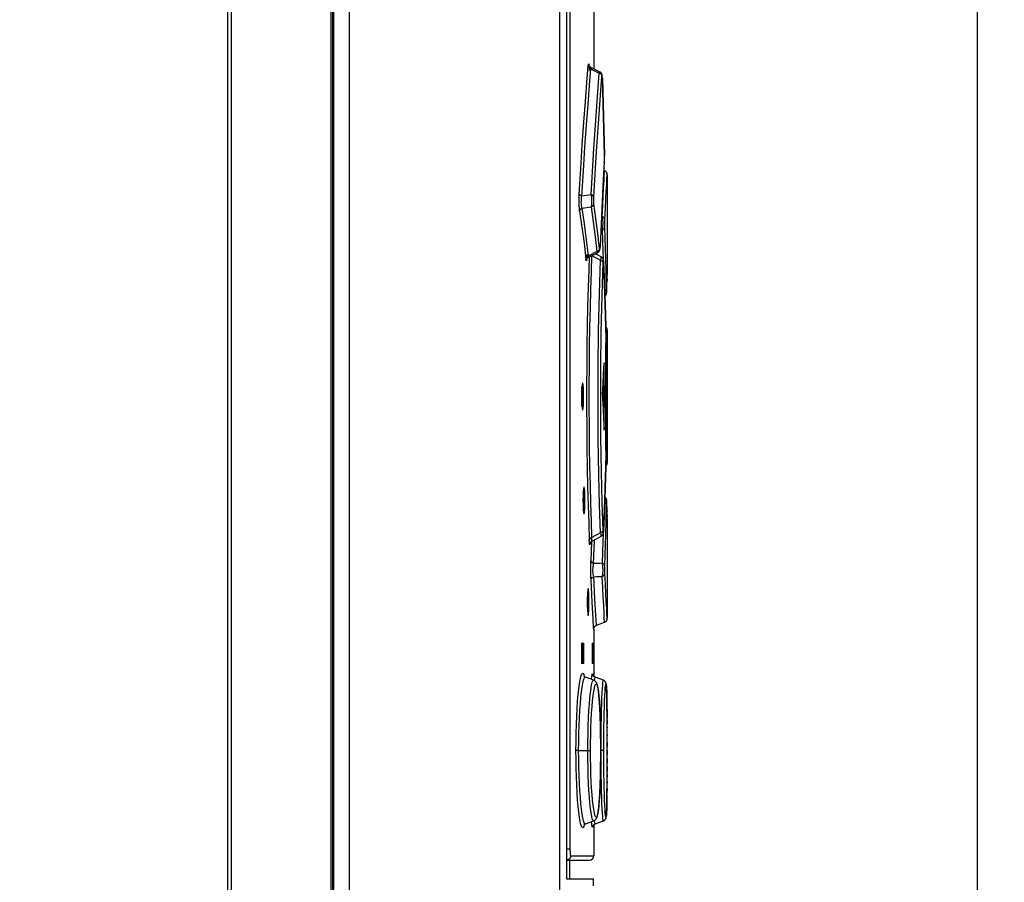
# Model space of a CAD drawing. Extents: x 0 to 841, y 0 to 594.
# Tile 24 of 66: x 392 to 428, y 301 to 333. Entities that reach past the tile are written whole.
import ezdxf

# ---------------------------------------------------------------- set-up
doc = ezdxf.new("R2010")
doc.units = 0
doc.header["$LTSCALE"] = 46.255
doc.layers.get('0').update_dxf_attribs({"linetype": 'CONTINUOUS'})
doc.styles.get("Standard").update_dxf_attribs({"font": 'txt', "width": 0.8})
doc.dimstyles.get("Standard").update_dxf_attribs({"dimtxt": 2.5, "dimasz": 2.5, "dimexe": 1.25, "dimexo": 0.625, "dimtad": 1, "dimcen": 2.5, "dimazin": 3, "dimtfac": 1, "dimtmove": 0, "dimatfit": 3})

# ---------------------------------------------------------------- blocks, each defined once
blk = doc.blocks.new('_FILLED')
at = {"color": 0, "linetype": 'BYBLOCK'}
blk.add_solid([(0, 0), (-1, 0.143), (-1, -0.143)], dxfattribs=at)
blk = doc.blocks.new('*D14')
at = {"color": 2, "linetype": 'CONTINUOUS'}
for p, q in [((391.256, 387.715), (410.595, 387.715)), ((415.395, 387.715), (427.942, 387.715)), ((426.942, 387.715), (426.942, 294.215)), ((426.942, 200.715), (426.942, 294.215)), ((344.777, 200.715), (427.942, 200.715))]:
    blk.add_line(p, q, dxfattribs=at)
at = {"color": 2, "linetype": 'CONTINUOUS', "xscale": 3.5, "yscale": 3.5, "zscale": 3.5}
for p, rotation in [((426.942, 387.715), 90), ((426.942, 200.715), 270)]:
    blk.add_blockref('_FILLED', p, dxfattribs=dict(at, rotation=rotation))
at = {"color": 5, "linetype": 'CONTINUOUS', "width": 0.8}
blk.add_text('374', height=3.5, rotation=90, dxfattribs=at).set_placement((426.067, 286.726))

msp = doc.modelspace()

# ---------------------------------------------------------------- linework, layer by layer
at = {"color": 9, "linetype": 'CONTINUOUS'}
for p, q in [((399.223, 247.222), (399.223, 366.222)), ((399.343, 366.097), (399.343, 247.347)), ((403.035, 247.347), (403.035, 366.097)), ((403.086, 366.097), (403.086, 247.347)), ((403.132, 366.097), (403.132, 247.347)), ((411.874, 365.822), (411.874, 302.557)), ((413.072, 331.098), (413.073, 331.102)), ((413.124, 329.194), (413.147, 328.243)), ((413.147, 328.246), (413.147, 328.243)), ((413.144, 327.988), (413.093, 327.122)), ((413.144, 327.988), (413.144, 327.979)), ((413.144, 327.481), (413.155, 327.676)), ((413.243, 327.345), (413.254, 327.535)), ((413.093, 327.122), (413.035, 326.001)), ((412.655, 326.784), (412.316, 326.741)), ((412.33, 326.295), (412.66, 326.335)), ((413.035, 326.001), (412.986, 324.868)), ((413.067, 325.981), (413.035, 325.982)), ((413.013, 325.493), (413.067, 325.491)), ((412.503, 324.575), (412.497, 324.458)), ((412.503, 324.575), (412.503, 324.581)), ((412.872, 324.682), (412.562, 324.528)), ((412.688, 324.541), (412.688, 324.541)), ((412.986, 324.862), (412.986, 324.868)), ((413.111, 324.342), (413.114, 324.296)), ((413.114, 324.296), (413.114, 324.302)), ((413.253, 323.829), (413.252, 323.815)), ((413.254, 323.859), (413.254, 323.854)), ((413.248, 323.667), (413.244, 323.557)), ((413.244, 323.557), (413.244, 323.551)), ((413.232, 323.162), (413.234, 323.189)), ((413.234, 323.185), (413.234, 323.189)), ((413.175, 322.717), (413.2, 321.927)), ((413.2, 321.692), (413.19, 320.948)), ((413.2, 321.931), (413.2, 321.927)), ((413.2, 321.694), (413.2, 321.692)), ((413.249, 321.504), (413.252, 321.714)), ((413.252, 321.714), (413.254, 321.785)), ((413.19, 320.948), (413.183, 320.149)), ((413.142, 320.472), (413.132, 320.472)), ((413.183, 320.149), (413.18, 319.322)), ((413.18, 319.322), (413.232, 319.322)), ((413.18, 319.322), (413.183, 318.496)), ((413.183, 318.496), (413.19, 317.696)), ((413.132, 318.172), (413.142, 318.172)), ((413.19, 317.696), (413.2, 316.952)), ((413.2, 316.952), (413.2, 316.95)), ((413.2, 316.717), (413.2, 316.713)), ((413.231, 315.472), (413.23, 315.428)), ((413.234, 315.454), (413.234, 315.459)), ((413.24, 315.235), (413.244, 315.086)), ((413.244, 315.086), (413.245, 315.051)), ((413.249, 314.945), (413.251, 314.861)), ((413.254, 314.79), (413.254, 314.785)), ((413.114, 314.341), (413.114, 314.348)), ((412.677, 313.963), (412.652, 313.241)), ((412.852, 310.858), (412.83, 311.223)), ((412.391, 310.097), (412.34, 310.097)), ((412.722, 310.097), (412.69, 310.097)), ((412.34, 309.547), (412.391, 309.547)), ((412.69, 309.547), (412.722, 309.547)), ((412.719, 309.034), (412.72, 309.022)), ((413.247, 307.364), (413.247, 307.211)), ((413.248, 307.092), (413.248, 307.065)), ((413.249, 306.807), (413.249, 306.763)), ((413.249, 306.515), (413.249, 306.377)), ((412.195, 306.222), (412.097, 306.222)), ((412.195, 306.222), (412.635, 306.222)), ((413.123, 306.222), (413.012, 306.222)), ((413.249, 306.222), (413.249, 306.066)), ((413.249, 305.635), (413.248, 305.452)), ((413.249, 305.926), (413.249, 305.757)), ((413.248, 305.349), (413.247, 305.232)), ((413.247, 305.077), (413.246, 305.021)), ((413.245, 304.822), (413.243, 304.633)), ((411.874, 302.572), (411.747, 302.572)), ((411.902, 302.322), (412.754, 302.322))]:
    msp.add_line(p, q, dxfattribs=at)
at = {"color": 7, "linetype": 'CONTINUOUS'}
for p, q in [((403.036, 247.347), (403.036, 366.097)), ((403.716, 247.347), (403.716, 366.097)), ((411.505, 254.096), (411.505, 366.222)), ((411.747, 366.222), (411.747, 301.472)), ((412.754, 333.962), (412.754, 331.446)), ((412.769, 331.439), (412.648, 331.5)), ((412.983, 331.329), (412.754, 331.446)), ((413.071, 331.135), (413.071, 331.15)), ((413.072, 331.119), (413.071, 331.135)), ((413.073, 331.102), (413.072, 331.119)), ((413.099, 330.151), (413.073, 331.102)), ((413.124, 329.197), (413.099, 330.151)), ((413.147, 328.225), (413.124, 329.197)), ((413.147, 328.202), (413.147, 328.225)), ((413.148, 328.179), (413.147, 328.202)), ((413.144, 327.978), (413.144, 327.986)), ((413.147, 328.088), (413.148, 328.11)), ((413.147, 328.066), (413.147, 328.088)), ((413.147, 328.045), (413.147, 328.066)), ((413.148, 328.156), (413.148, 328.179)), ((413.148, 328.133), (413.148, 328.156)), ((413.148, 328.11), (413.148, 328.133)), ((413.155, 327.676), (413.126, 327.686)), ((413.254, 327.527), (413.254, 326.269)), ((413.254, 326.269), (413.254, 326.243)), ((413.248, 325.093), (413.248, 325.022)), ((413.249, 324.922), (413.254, 324.922)), ((413.254, 324.922), (413.254, 323.859)), ((412.562, 324.479), (412.893, 324.642)), ((413.03, 324.487), (412.816, 324.604)), ((413.114, 324.302), (413.113, 324.315)), ((413.147, 323.513), (413.114, 324.302)), ((413.248, 323.667), (413.253, 323.829)), ((413.253, 323.829), (413.254, 323.854)), ((413.176, 322.721), (413.147, 323.513)), ((413.238, 323.357), (413.243, 323.506)), ((413.243, 323.506), (413.248, 323.667)), ((413.23, 323.134), (413.23, 323.137)), ((413.233, 323.177), (413.238, 323.357)), ((413.233, 323.171), (413.233, 323.177)), ((413.233, 323.166), (413.233, 323.171)), ((413.2, 321.914), (413.176, 322.721)), ((413.191, 323.058), (413.195, 323.062)), ((413.2, 321.895), (413.2, 321.914)), ((413.201, 321.864), (413.2, 321.895)), ((413.201, 321.832), (413.201, 321.864)), ((413.201, 321.799), (413.201, 321.832)), ((413.201, 321.766), (413.201, 321.799)), ((413.201, 321.732), (413.201, 321.766)), ((413.254, 321.789), (413.254, 321.79)), ((413.254, 321.788), (413.254, 321.789)), ((413.254, 321.786), (413.254, 321.788)), ((413.254, 321.785), (413.254, 321.786)), ((413.254, 321.785), (413.254, 316.859)), ((413.142, 318.172), (413.142, 320.472)), ((413.092, 319.578), (413.092, 319.066)), ((413.201, 316.922), (413.2, 316.952)), ((413.201, 316.89), (413.201, 316.922)), ((413.201, 316.856), (413.201, 316.89)), ((413.2, 316.739), (413.201, 316.759)), ((413.2, 316.72), (413.2, 316.739)), ((413.201, 316.823), (413.201, 316.856)), ((413.201, 316.79), (413.201, 316.823)), ((413.201, 316.759), (413.201, 316.79)), ((413.254, 316.858), (413.254, 316.859)), ((413.254, 316.857), (413.254, 316.858)), ((413.254, 316.856), (413.254, 316.857)), ((413.254, 316.855), (413.254, 316.856)), ((413.233, 315.48), (413.233, 315.484)), ((413.233, 315.475), (413.233, 315.48)), ((413.233, 315.47), (413.233, 315.475)), ((413.233, 315.464), (413.233, 315.47)), ((413.114, 314.336), (413.147, 315.131)), ((413.245, 315.051), (413.24, 315.235)), ((413.249, 314.945), (413.243, 315.147)), ((413.254, 314.791), (413.249, 314.945)), ((413.254, 314.79), (413.254, 314.791)), ((413.254, 314.785), (413.254, 313.722)), ((413.248, 313.622), (413.248, 313.551)), ((413.249, 313.722), (413.254, 313.722)), ((413.254, 312.401), (413.254, 311.117)), ((412.754, 310.718), (412.754, 308.969)), ((412.852, 310.858), (413.155, 310.968)), ((412.295, 310.097), (412.295, 309.547)), ((412.303, 310.197), (412.383, 310.197)), ((412.34, 310.097), (412.34, 309.547)), ((412.391, 309.547), (412.391, 310.097)), ((412.69, 310.097), (412.69, 309.547)), ((412.693, 310.197), (412.72, 310.197)), ((412.722, 309.547), (412.722, 310.097)), ((412.383, 309.447), (412.303, 309.447)), ((412.72, 309.447), (412.693, 309.447)), ((412.752, 308.824), (412.449, 308.934)), ((412.719, 309.027), (412.718, 309.028)), ((412.719, 309.028), (412.718, 309.028)), ((413.109, 308.825), (412.807, 308.936)), ((413.115, 308.823), (413.109, 308.825)), ((413.167, 308.788), (413.161, 308.794)), ((413.172, 308.782), (413.167, 308.788)), ((413.177, 308.777), (413.172, 308.783)), ((413.181, 308.771), (413.177, 308.777)), ((413.185, 308.765), (413.181, 308.771)), ((413.189, 308.76), (413.185, 308.765)), ((413.192, 308.754), (413.189, 308.76)), ((413.195, 308.748), (413.192, 308.754)), ((413.198, 308.743), (413.195, 308.748)), ((413.2, 308.738), (413.198, 308.743)), ((413.202, 308.733), (413.2, 308.738)), ((413.224, 308.591), (413.222, 308.61)), ((413.225, 308.568), (413.224, 308.591)), ((413.227, 308.541), (413.225, 308.568)), ((413.228, 308.509), (413.227, 308.541)), ((413.23, 308.473), (413.228, 308.509)), ((413.231, 308.433), (413.23, 308.473)), ((413.233, 308.388), (413.231, 308.433)), ((413.234, 308.337), (413.233, 308.388)), ((413.236, 308.281), (413.234, 308.337)), ((413.237, 308.217), (413.236, 308.281)), ((413.239, 308.146), (413.237, 308.217)), ((413.24, 308.066), (413.239, 308.146)), ((413.241, 307.976), (413.24, 308.066)), ((413.243, 307.869), (413.241, 307.976)), ((413.244, 307.747), (413.243, 307.869)), ((413.245, 307.62), (413.244, 307.747)), ((413.246, 307.488), (413.245, 307.62)), ((413.247, 307.282), (413.246, 307.488)), ((413.248, 307.065), (413.247, 307.282)), ((413.249, 306.763), (413.248, 307.065)), ((413.249, 306.455), (413.249, 306.763)), ((413.249, 306.066), (413.249, 306.455)), ((413.249, 305.757), (413.249, 306.066)), ((413.248, 305.452), (413.249, 305.757)), ((413.247, 305.232), (413.248, 305.452)), ((413.244, 304.757), (413.245, 304.887)), ((413.245, 304.887), (413.246, 305.021)), ((413.246, 305.021), (413.247, 305.232)), ((413.241, 304.419), (413.242, 304.517)), ((413.242, 304.517), (413.243, 304.633)), ((413.243, 304.633), (413.244, 304.757)), ((413.235, 304.133), (413.236, 304.193)), ((413.236, 304.193), (413.238, 304.26)), ((413.238, 304.26), (413.239, 304.335)), ((413.239, 304.335), (413.241, 304.419)), ((413.224, 303.864), (413.226, 303.889)), ((413.226, 303.889), (413.227, 303.918)), ((413.227, 303.918), (413.229, 303.952)), ((413.229, 303.952), (413.23, 303.989)), ((413.23, 303.989), (413.232, 304.032)), ((413.232, 304.032), (413.234, 304.08)), ((413.234, 304.08), (413.235, 304.133)), ((412.449, 303.509), (412.752, 303.62)), ((412.754, 303.475), (412.754, 302.322)), ((412.807, 303.508), (413.109, 303.618)), ((411.747, 302.172), (412.604, 302.172)), ((411.857, 302.172), (411.857, 301.472)), ((411.747, 301.472), (412.749, 301.472)), ((412.749, 301.222), (412.749, 301.472))]:
    msp.add_line(p, q, dxfattribs=at)
at = {"color": 9, "linetype": 'CONTINUOUS'}
for points in [[(412.218, 326.812), (412.271, 327.748), (412.327, 328.637), (412.385, 329.469), (412.443, 330.237), (412.5, 330.937), (412.553, 331.563)], [(412.553, 331.563), (412.56, 331.622), (412.568, 331.632), (412.576, 331.592)], [(412.553, 331.563), (412.566, 331.514), (412.6, 331.472), (412.651, 331.444)], [(412.576, 331.592), (412.582, 331.509), (412.586, 331.387)], [(412.651, 331.444), (412.647, 331.491), (412.648, 331.5)], [(412.316, 326.741), (412.369, 327.67), (412.426, 328.549), (412.484, 329.372), (412.542, 330.131), (412.598, 330.824), (412.651, 331.444)], [(412.651, 331.444), (412.755, 331.391), (412.858, 331.338), (412.96, 331.285)], [(412.655, 326.784), (412.754, 328.493), (412.864, 330.066), (412.96, 331.285)], [(412.753, 326.711), (412.851, 328.387), (412.961, 329.948), (413.059, 331.167)], [(412.983, 331.329), (412.978, 331.326), (412.96, 331.285)], [(412.96, 331.285), (413.01, 331.258), (413.045, 331.217), (413.059, 331.167)], [(413.072, 331.098), (413.07, 331.157), (413.066, 331.191), (413.062, 331.193), (413.059, 331.167)], [(413.072, 331.098), (413.099, 330.146), (413.124, 329.194)], [(413.144, 327.988), (413.146, 328.038), (413.147, 328.103), (413.148, 328.174), (413.147, 328.243)], [(413.105, 326.748), (413.12, 327.051), (413.134, 327.296), (413.144, 327.481)], [(413.166, 325.869), (413.185, 326.273), (413.203, 326.625), (413.219, 326.923), (413.232, 327.163), (413.243, 327.345)], [(412.232, 326.175), (412.221, 326.273), (412.215, 326.395), (412.211, 326.535), (412.213, 326.676), (412.218, 326.812)], [(412.316, 326.741), (412.267, 326.758), (412.233, 326.783), (412.218, 326.812)], [(412.33, 326.295), (412.317, 326.332), (412.306, 326.374), (412.299, 326.42), (412.295, 326.468), (412.293, 326.519), (412.295, 326.572), (412.298, 326.627), (412.305, 326.683), (412.316, 326.741)], [(412.655, 326.784), (412.665, 326.662), (412.67, 326.537), (412.668, 326.423), (412.66, 326.335)], [(412.753, 326.711), (412.738, 326.741), (412.704, 326.767), (412.655, 326.784)], [(413.067, 325.981), (413.087, 326.391), (413.105, 326.748)], [(412.66, 326.335), (412.71, 326.363), (412.744, 326.405), (412.758, 326.456)], [(412.758, 326.456), (412.753, 326.507), (412.751, 326.572), (412.751, 326.642), (412.753, 326.711)], [(412.97, 324.802), (412.906, 325.354), (412.835, 325.905), (412.758, 326.456)], [(412.232, 326.175), (412.246, 326.224), (412.28, 326.266), (412.33, 326.295)], [(412.232, 326.175), (412.317, 325.586), (412.394, 324.997), (412.463, 324.408)], [(412.562, 324.528), (412.492, 325.118), (412.415, 325.707), (412.33, 326.295)], [(412.66, 326.335), (412.737, 325.784), (412.808, 325.233), (412.872, 324.682)], [(413.067, 325.981), (413.081, 325.872), (413.086, 325.741), (413.08, 325.608), (413.067, 325.491)], [(413.166, 325.869), (413.153, 325.916), (413.118, 325.955), (413.067, 325.981)], [(413.165, 325.589), (413.164, 325.66), (413.163, 325.736), (413.164, 325.808), (413.166, 325.869)], [(413.067, 325.491), (413.117, 325.513), (413.152, 325.548), (413.165, 325.589)], [(413.067, 325.491), (413.093, 324.699), (413.101, 324.403)], [(413.23, 323.216), (413.213, 324.007), (413.191, 324.798), (413.165, 325.589)], [(412.688, 314.103), (412.666, 314.711), (412.646, 315.358), (412.628, 316.036), (412.612, 316.739), (412.6, 317.461), (412.592, 318.198), (412.588, 318.944), (412.588, 319.694), (412.592, 320.441), (412.6, 321.178), (412.612, 321.902), (412.628, 322.607), (412.646, 323.286), (412.666, 323.933), (412.688, 324.541)], [(412.688, 324.541), (412.793, 324.482), (412.898, 324.423), (413.002, 324.364)], [(412.97, 324.802), (412.957, 324.753), (412.923, 324.71), (412.872, 324.682)], [(412.872, 324.682), (412.888, 324.645), (412.893, 324.642)], [(412.986, 324.868), (412.983, 324.812), (412.979, 324.782), (412.974, 324.779), (412.97, 324.802)], [(412.562, 324.528), (412.512, 324.501), (412.477, 324.459), (412.463, 324.408)], [(412.497, 324.458), (412.489, 324.381), (412.48, 324.346), (412.471, 324.356), (412.463, 324.408)], [(412.585, 324.49), (412.568, 324.012), (412.547, 323.356), (412.529, 322.666), (412.514, 321.95), (412.502, 321.214), (412.494, 320.465), (412.49, 319.706), (412.49, 318.943), (412.494, 318.181), (412.502, 317.431), (412.514, 316.697), (412.529, 315.982), (412.547, 315.292), (412.568, 314.634), (412.59, 314.017)], [(412.562, 324.479), (412.56, 324.483), (412.562, 324.528)], [(413.002, 314.279), (412.97, 315.303), (412.944, 316.433), (412.923, 317.738), (412.915, 319.049), (412.919, 320.414), (412.935, 321.75), (412.965, 323.137), (413.002, 324.364)], [(413.03, 324.487), (413.03, 324.486), (413.021, 324.449), (413.002, 324.364)], [(413.002, 324.364), (413.052, 324.345), (413.087, 324.316), (413.101, 324.28)], [(413.101, 314.363), (413.068, 315.402), (413.041, 316.53), (413.021, 317.803), (413.013, 319.074), (413.017, 320.392), (413.033, 321.687), (413.063, 323.055), (413.101, 324.28)], [(413.101, 324.28), (413.104, 324.334), (413.107, 324.355), (413.111, 324.342)], [(413.114, 324.296), (413.147, 323.506), (413.175, 322.717)], [(413.23, 323.216), (413.217, 323.175), (413.183, 323.14), (413.161, 323.13)], [(413.23, 323.216), (413.231, 323.171), (413.232, 323.162)], [(413.2, 321.694), (413.201, 321.774), (413.201, 321.858), (413.2, 321.927)], [(413.232, 319.322), (413.232, 319.617), (413.233, 319.909), (413.235, 320.195), (413.237, 320.467), (413.239, 320.722), (413.242, 320.957), (413.244, 321.167), (413.247, 321.35), (413.249, 321.504)], [(413.254, 316.859), (413.251, 317.018), (413.249, 317.141), (413.247, 317.296), (413.244, 317.479), (413.242, 317.689), (413.239, 317.924), (413.237, 318.179), (413.235, 318.451), (413.233, 318.737), (413.232, 319.029), (413.232, 319.322)], [(413.2, 316.717), (413.201, 316.787), (413.201, 316.873), (413.2, 316.95)], [(413.2, 316.717), (413.175, 315.927), (413.147, 315.137), (413.114, 314.348)], [(413.161, 315.514), (413.182, 315.505), (413.216, 315.47), (413.23, 315.428)], [(413.234, 315.454), (413.232, 315.482), (413.231, 315.472)], [(413.165, 313.054), (413.191, 313.845), (413.213, 314.637), (413.23, 315.428)], [(413.101, 314.363), (413.087, 314.328), (413.053, 314.299), (413.002, 314.279)], [(413.114, 314.348), (413.111, 314.301), (413.107, 314.289), (413.104, 314.311), (413.101, 314.363)], [(412.688, 314.103), (412.638, 314.083), (412.604, 314.052), (412.59, 314.017)], [(412.616, 313.883), (412.609, 313.839), (412.602, 313.848), (412.595, 313.91), (412.59, 314.017)], [(412.685, 313.968), (412.682, 313.971), (412.68, 313.985), (412.681, 314.012), (412.683, 314.051), (412.688, 314.103)], [(413.002, 314.279), (412.898, 314.221), (412.793, 314.162), (412.688, 314.103)], [(412.75, 313.142), (412.78, 313.984), (412.781, 314.02)], [(413.002, 314.279), (413.018, 314.207), (413.028, 314.166), (413.031, 314.157)], [(413.101, 314.241), (413.093, 313.944), (413.067, 313.153)], [(412.653, 312.545), (412.649, 312.669), (412.647, 312.812), (412.646, 312.967), (412.648, 313.112), (412.652, 313.241)], [(412.75, 313.142), (412.7, 313.165), (412.665, 313.199), (412.652, 313.241)], [(412.752, 312.655), (412.741, 312.702), (412.733, 312.754), (412.728, 312.807), (412.725, 312.863), (412.725, 312.919), (412.727, 312.976), (412.732, 313.032), (412.74, 313.088), (412.75, 313.142)], [(413.067, 313.153), (412.961, 313.149), (412.856, 313.146), (412.75, 313.142)], [(413.165, 313.054), (413.152, 313.095), (413.118, 313.13), (413.067, 313.153)], [(413.067, 313.153), (413.081, 313.034), (413.086, 312.899), (413.081, 312.77), (413.067, 312.663)], [(413.166, 312.774), (413.164, 312.838), (413.163, 312.912), (413.164, 312.986), (413.165, 313.054)], [(412.653, 312.545), (412.666, 312.591), (412.701, 312.629), (412.752, 312.655)], [(412.754, 310.718), (412.75, 310.779), (412.731, 311.087), (412.696, 311.711), (412.653, 312.545)], [(412.752, 312.655), (412.857, 312.658), (412.963, 312.66), (413.067, 312.663)], [(412.83, 311.223), (412.795, 311.837), (412.752, 312.655)], [(413.067, 312.663), (413.118, 312.688), (413.153, 312.727), (413.166, 312.774)], [(413.121, 311.591), (413.105, 311.895), (413.087, 312.253), (413.067, 312.663)], [(413.254, 311.109), (413.243, 311.3), (413.232, 311.482), (413.219, 311.723), (413.203, 312.021), (413.185, 312.373), (413.166, 312.774)], [(413.155, 310.968), (413.144, 311.161), (413.134, 311.346), (413.121, 311.591)], [(412.097, 306.222), (412.098, 306.547), (412.104, 306.871), (412.113, 307.188), (412.125, 307.494), (412.141, 307.783), (412.159, 308.05), (412.18, 308.293), (412.203, 308.507), (412.227, 308.691), (412.253, 308.841), (412.279, 308.956), (412.306, 309.034), (412.332, 309.072), (412.357, 309.072), (412.382, 309.034), (412.403, 308.964)], [(412.195, 306.222), (412.197, 306.538), (412.202, 306.848), (412.211, 307.148), (412.224, 307.437), (412.239, 307.71), (412.258, 307.964), (412.278, 308.194), (412.301, 308.398), (412.326, 308.572), (412.351, 308.714), (412.378, 308.822), (412.404, 308.895), (412.43, 308.931), (412.449, 308.934)], [(412.675, 308.852), (412.684, 308.957), (412.694, 309.034), (412.703, 309.072), (412.712, 309.072), (412.719, 309.034)], [(412.782, 308.81), (412.784, 308.831), (412.802, 308.931), (412.807, 308.936)], [(412.537, 306.222), (412.539, 306.536), (412.544, 306.843), (412.552, 307.142), (412.563, 307.429), (412.577, 307.699), (412.594, 307.947), (412.613, 308.169), (412.633, 308.362), (412.655, 308.525), (412.677, 308.654), (412.701, 308.749), (412.724, 308.806), (412.747, 308.825), (412.752, 308.824)], [(412.635, 306.222), (412.637, 306.516), (412.642, 306.807), (412.65, 307.092), (412.661, 307.363), (412.675, 307.617), (412.692, 307.853), (412.711, 308.063), (412.731, 308.246), (412.753, 308.402), (412.776, 308.525), (412.799, 308.612), (412.822, 308.666), (412.845, 308.684), (412.868, 308.666), (412.889, 308.613), (412.909, 308.525), (412.928, 308.402), (412.945, 308.246), (412.961, 308.064), (412.974, 307.854), (412.986, 307.619), (412.995, 307.364), (413.002, 307.092), (413.008, 306.807), (413.011, 306.515), (413.012, 306.222)], [(413.024, 306.222), (413.025, 306.537), (413.027, 306.845), (413.031, 307.144), (413.036, 307.431), (413.042, 307.702), (413.05, 307.949), (413.058, 308.171), (413.066, 308.364), (413.075, 308.527), (413.084, 308.656), (413.092, 308.749), (413.101, 308.806), (413.109, 308.825)], [(413.123, 306.222), (413.123, 306.517), (413.126, 306.809), (413.13, 307.094), (413.135, 307.366), (413.141, 307.62), (413.148, 307.856), (413.156, 308.065), (413.165, 308.248), (413.174, 308.403), (413.182, 308.526), (413.191, 308.613), (413.2, 308.666), (413.208, 308.685), (413.215, 308.667), (413.221, 308.614), (413.227, 308.525), (413.232, 308.402), (413.236, 308.247), (413.24, 308.065), (413.243, 307.854), (413.245, 307.619), (413.246, 307.42)], [(412.403, 303.479), (412.382, 303.41), (412.357, 303.372), (412.332, 303.372), (412.306, 303.411), (412.279, 303.488), (412.253, 303.602), (412.227, 303.753), (412.203, 303.937), (412.18, 304.151), (412.159, 304.393), (412.141, 304.66), (412.125, 304.948), (412.113, 305.255), (412.104, 305.573), (412.098, 305.897), (412.097, 306.222)], [(412.449, 303.509), (412.429, 303.513), (412.403, 303.55), (412.377, 303.623), (412.351, 303.732), (412.325, 303.874), (412.301, 304.048), (412.278, 304.251), (412.258, 304.481), (412.239, 304.733), (412.224, 305.005), (412.211, 305.294), (412.202, 305.596), (412.197, 305.906), (412.195, 306.222)], [(412.752, 303.619), (412.747, 303.619), (412.724, 303.638), (412.701, 303.694), (412.678, 303.788), (412.655, 303.917), (412.633, 304.079), (412.613, 304.274), (412.594, 304.496), (412.578, 304.743), (412.563, 305.011), (412.552, 305.298), (412.544, 305.597), (412.539, 305.906), (412.537, 306.222)], [(413.012, 306.222), (413.011, 305.926), (413.008, 305.635), (413.002, 305.35), (412.995, 305.078), (412.985, 304.824), (412.974, 304.588), (412.96, 304.378), (412.945, 304.196), (412.928, 304.041), (412.909, 303.918), (412.889, 303.83), (412.868, 303.777), (412.845, 303.76), (412.822, 303.778), (412.799, 303.831), (412.776, 303.92), (412.753, 304.043), (412.731, 304.199), (412.71, 304.382), (412.692, 304.593), (412.675, 304.828), (412.661, 305.082), (412.65, 305.354), (412.642, 305.639), (412.637, 305.93), (412.635, 306.222)], [(413.109, 303.618), (413.101, 303.637), (413.093, 303.693), (413.084, 303.787), (413.075, 303.916), (413.066, 304.078), (413.058, 304.272), (413.05, 304.494), (413.042, 304.741), (413.036, 305.009), (413.031, 305.296), (413.027, 305.596), (413.025, 305.906), (413.024, 306.222)], [(413.243, 304.587), (413.24, 304.377), (413.236, 304.194), (413.232, 304.04), (413.227, 303.917), (413.221, 303.829), (413.215, 303.777), (413.207, 303.759), (413.199, 303.777), (413.191, 303.831), (413.182, 303.919), (413.173, 304.043), (413.164, 304.198), (413.156, 304.381), (413.148, 304.591), (413.141, 304.826), (413.135, 305.081), (413.129, 305.353), (413.126, 305.638), (413.123, 305.929), (413.123, 306.222)], [(412.72, 303.422), (412.719, 303.411), (412.712, 303.372), (412.703, 303.372), (412.694, 303.41), (412.684, 303.487), (412.675, 303.591)], [(412.807, 303.508), (412.802, 303.513), (412.792, 303.55), (412.783, 303.622), (412.781, 303.634)], [(411.902, 302.322), (411.901, 302.311), (411.9, 302.3), (411.898, 302.289), (411.895, 302.278), (411.892, 302.267), (411.887, 302.257), (411.882, 302.247), (411.876, 302.237), (411.869, 302.228), (411.862, 302.22), (411.854, 302.212), (411.846, 302.205), (411.837, 302.198), (411.827, 302.192), (411.817, 302.187), (411.807, 302.182), (411.797, 302.179), (411.786, 302.176), (411.775, 302.174), (411.764, 302.172), (411.753, 302.172)], [(411.874, 302.557), (411.874, 302.543), (411.874, 302.529), (411.875, 302.514), (411.875, 302.5), (411.876, 302.487), (411.876, 302.473), (411.877, 302.46), (411.878, 302.447), (411.878, 302.435), (411.879, 302.423), (411.88, 302.411), (411.882, 302.4), (411.883, 302.39), (411.884, 302.381), (411.885, 302.371), (411.887, 302.363), (411.888, 302.355), (411.889, 302.349), (411.891, 302.342), (411.892, 302.337), (411.894, 302.332), (411.895, 302.329), (411.897, 302.326), (411.899, 302.324), (411.9, 302.322), (411.902, 302.322)], [(411.747, 302.181), (411.748, 302.178), (411.75, 302.175), (411.751, 302.173), (411.753, 302.172)]]:
    msp.add_lwpolyline(points, dxfattribs=at)
at = {"color": 7, "linetype": 'CONTINUOUS'}
for points in [[(412.648, 331.5), (412.643, 331.503), (412.635, 331.508), (412.627, 331.513), (412.62, 331.519), (412.613, 331.525), (412.607, 331.531), (412.602, 331.537), (412.598, 331.542), (412.594, 331.548), (412.59, 331.553), (412.587, 331.558), (412.585, 331.562), (412.583, 331.566), (412.581, 331.57), (412.58, 331.573), (412.579, 331.576), (412.578, 331.579), (412.577, 331.581), (412.576, 331.584), (412.576, 331.586), (412.575, 331.587), (412.575, 331.589), (412.575, 331.59), (412.574, 331.59), (412.574, 331.591)], [(413.071, 331.15), (413.07, 331.157), (413.07, 331.163), (413.07, 331.169), (413.069, 331.174), (413.069, 331.18), (413.068, 331.185), (413.068, 331.189), (413.067, 331.194), (413.067, 331.198), (413.066, 331.202), (413.066, 331.206), (413.065, 331.21), (413.065, 331.214), (413.064, 331.217), (413.063, 331.221), (413.063, 331.225), (413.062, 331.229), (413.061, 331.232), (413.06, 331.236), (413.058, 331.241), (413.057, 331.245), (413.055, 331.25), (413.053, 331.255), (413.05, 331.261), (413.047, 331.266), (413.044, 331.272), (413.04, 331.278), (413.036, 331.284), (413.031, 331.29), (413.026, 331.296), (413.02, 331.302), (413.014, 331.308), (413.007, 331.314), (413, 331.319), (412.992, 331.325), (412.983, 331.329)], [(413.144, 327.986), (413.145, 327.996), (413.145, 328.005), (413.146, 328.015), (413.146, 328.025), (413.147, 328.045)], [(413.254, 327.535), (413.254, 327.539), (413.253, 327.546), (413.252, 327.554), (413.251, 327.562), (413.249, 327.571), (413.247, 327.579), (413.244, 327.588), (413.241, 327.596), (413.236, 327.605), (413.232, 327.613), (413.227, 327.621), (413.221, 327.629), (413.215, 327.636), (413.208, 327.642), (413.201, 327.649), (413.194, 327.655), (413.186, 327.66), (413.178, 327.665), (413.17, 327.67), (413.161, 327.673), (413.155, 327.676)], [(413.254, 326.243), (413.252, 325.859), (413.252, 325.476), (413.248, 325.093)], [(413.248, 325.022), (413.248, 324.972), (413.249, 324.935), (413.249, 324.922)], [(412.893, 324.642), (412.902, 324.647), (412.91, 324.652), (412.918, 324.658), (412.925, 324.664), (412.931, 324.669), (412.937, 324.675), (412.942, 324.681), (412.947, 324.687), (412.951, 324.693), (412.955, 324.699), (412.959, 324.705), (412.962, 324.711), (412.964, 324.716), (412.967, 324.721), (412.969, 324.726), (412.97, 324.731), (412.972, 324.735), (412.973, 324.739), (412.974, 324.744), (412.975, 324.748), (412.976, 324.752), (412.977, 324.756), (412.978, 324.76), (412.978, 324.765), (412.979, 324.769), (412.98, 324.774), (412.98, 324.779), (412.981, 324.784), (412.982, 324.789), (412.982, 324.795), (412.983, 324.801), (412.983, 324.807), (412.984, 324.814), (412.984, 324.821), (412.985, 324.828), (412.985, 324.836), (412.985, 324.845), (412.986, 324.854), (412.986, 324.868)], [(412.489, 324.393), (412.489, 324.393), (412.489, 324.393), (412.489, 324.394), (412.489, 324.395), (412.49, 324.397), (412.49, 324.399), (412.491, 324.401), (412.492, 324.403), (412.493, 324.406), (412.494, 324.409), (412.496, 324.412), (412.497, 324.416), (412.499, 324.419), (412.502, 324.424), (412.505, 324.428), (412.508, 324.433), (412.512, 324.438), (412.517, 324.444), (412.522, 324.449), (412.528, 324.455), (412.534, 324.461), (412.541, 324.466), (412.549, 324.471), (412.557, 324.476), (412.562, 324.479)], [(413.113, 324.315), (413.113, 324.321), (413.113, 324.327), (413.112, 324.333), (413.112, 324.338), (413.111, 324.342), (413.111, 324.347), (413.111, 324.351), (413.11, 324.355), (413.11, 324.359), (413.109, 324.363), (413.109, 324.366), (413.109, 324.37), (413.108, 324.373), (413.107, 324.376), (413.107, 324.38), (413.106, 324.383), (413.105, 324.387), (413.104, 324.39), (413.103, 324.394), (413.102, 324.398), (413.101, 324.402), (413.099, 324.407), (413.097, 324.411), (413.095, 324.416), (413.093, 324.422), (413.09, 324.427), (413.086, 324.433), (413.083, 324.439), (413.079, 324.444), (413.074, 324.45), (413.069, 324.456), (413.064, 324.462), (413.058, 324.467), (413.051, 324.473), (413.044, 324.478), (413.036, 324.483), (413.03, 324.487)], [(413.164, 323.035), (413.165, 323.036), (413.171, 323.04), (413.177, 323.044), (413.182, 323.049), (413.187, 323.053), (413.191, 323.058), (413.195, 323.062), (413.199, 323.067), (413.203, 323.072), (413.206, 323.076), (413.209, 323.081), (413.212, 323.086), (413.214, 323.09), (413.217, 323.095), (413.219, 323.099), (413.221, 323.104), (413.223, 323.108), (413.224, 323.112), (413.225, 323.116), (413.227, 323.12), (413.228, 323.124), (413.228, 323.128), (413.229, 323.131), (413.23, 323.134)], [(413.23, 323.137), (413.231, 323.139), (413.231, 323.141), (413.231, 323.144), (413.231, 323.146), (413.232, 323.148), (413.232, 323.15), (413.232, 323.152), (413.232, 323.154), (413.232, 323.156), (413.232, 323.158), (413.233, 323.16), (413.233, 323.162), (413.233, 323.166)], [(413.164, 323.035), (413.165, 323.036), (413.171, 323.04)], [(413.254, 321.79), (413.254, 321.791), (413.254, 321.792), (413.254, 321.792), (413.253, 321.793), (413.253, 321.794), (413.253, 321.794), (413.253, 321.795), (413.253, 321.796), (413.253, 321.797), (413.253, 321.798), (413.253, 321.798), (413.253, 321.799), (413.253, 321.8), (413.253, 321.801), (413.253, 321.802), (413.253, 321.803), (413.252, 321.804), (413.252, 321.805), (413.252, 321.805), (413.252, 321.806), (413.252, 321.807), (413.252, 321.808), (413.252, 321.809), (413.251, 321.81), (413.251, 321.811), (413.251, 321.813), (413.251, 321.814), (413.251, 321.815), (413.25, 321.816), (413.25, 321.817), (413.25, 321.818), (413.25, 321.819), (413.249, 321.82), (413.249, 321.822), (413.249, 321.823), (413.248, 321.824), (413.248, 321.825), (413.248, 321.827), (413.247, 321.828), (413.247, 321.829), (413.247, 321.83), (413.246, 321.832), (413.246, 321.833), (413.245, 321.834), (413.245, 321.836), (413.244, 321.837), (413.244, 321.838), (413.243, 321.84), (413.243, 321.841), (413.242, 321.842), (413.242, 321.844), (413.241, 321.845), (413.24, 321.846), (413.24, 321.848), (413.239, 321.849), (413.238, 321.85), (413.238, 321.852), (413.237, 321.853), (413.236, 321.855), (413.236, 321.856), (413.235, 321.857), (413.234, 321.859), (413.233, 321.86), (413.232, 321.862), (413.232, 321.863), (413.231, 321.865), (413.23, 321.866), (413.229, 321.867), (413.228, 321.869), (413.227, 321.87), (413.226, 321.872), (413.225, 321.873), (413.224, 321.875), (413.223, 321.876), (413.222, 321.877), (413.22, 321.879), (413.219, 321.88), (413.218, 321.882), (413.217, 321.883), (413.216, 321.885), (413.214, 321.886), (413.213, 321.887), (413.212, 321.889), (413.21, 321.89), (413.209, 321.892), (413.207, 321.893), (413.206, 321.894), (413.204, 321.896), (413.203, 321.897), (413.201, 321.899), (413.2, 321.899)], [(413.2, 321.692), (413.201, 321.7), (413.201, 321.732)], [(413.083, 319.393), (413.101, 319.776), (413.119, 320.159), (413.135, 320.543)], [(413.138, 320.572), (413.137, 320.567), (413.135, 320.543)], [(413.142, 320.472), (413.142, 320.518), (413.14, 320.553), (413.139, 320.571), (413.138, 320.572)], [(412.34, 319.822), (412.333, 319.814), (412.321, 319.755), (412.31, 319.642), (412.303, 319.493), (412.301, 319.322)], [(412.378, 319.322), (412.376, 319.492), (412.369, 319.642), (412.359, 319.754), (412.347, 319.814), (412.34, 319.822)], [(412.328, 319.322), (412.325, 319.491), (412.319, 319.642), (412.315, 319.692)], [(412.301, 319.322), (412.303, 319.152), (412.31, 319.002), (412.321, 318.89), (412.333, 318.83), (412.34, 318.822)], [(412.315, 318.952), (412.319, 319.001), (412.325, 319.152), (412.328, 319.322)], [(412.34, 318.822), (412.347, 318.83), (412.359, 318.889), (412.369, 319.002), (412.376, 319.151), (412.378, 319.322)], [(413.083, 319.393), (413.082, 319.372), (413.082, 319.348), (413.082, 319.322)], [(413.082, 319.322), (413.082, 319.296), (413.082, 319.272), (413.083, 319.251)], [(413.083, 319.251), (413.101, 318.868), (413.119, 318.485), (413.135, 318.101)], [(413.135, 318.101), (413.137, 318.077), (413.138, 318.072)], [(413.138, 318.072), (413.139, 318.073), (413.14, 318.091), (413.142, 318.126), (413.142, 318.172)], [(413.147, 315.131), (413.176, 315.923), (413.2, 316.72)], [(413.2, 316.744), (413.202, 316.746), (413.204, 316.747), (413.205, 316.749), (413.207, 316.75), (413.208, 316.752), (413.21, 316.753), (413.211, 316.755), (413.213, 316.756), (413.214, 316.758), (413.216, 316.759), (413.217, 316.761), (413.218, 316.762), (413.219, 316.764), (413.221, 316.765), (413.222, 316.767), (413.223, 316.768), (413.224, 316.77), (413.225, 316.771), (413.226, 316.773), (413.227, 316.774), (413.229, 316.776), (413.23, 316.777), (413.23, 316.779), (413.231, 316.781), (413.232, 316.782), (413.233, 316.784), (413.234, 316.785), (413.235, 316.787), (413.236, 316.788), (413.237, 316.79), (413.237, 316.791), (413.238, 316.792), (413.239, 316.794), (413.239, 316.795), (413.24, 316.797), (413.241, 316.798), (413.241, 316.8), (413.242, 316.801), (413.243, 316.803), (413.243, 316.804), (413.244, 316.806), (413.244, 316.807), (413.245, 316.808), (413.245, 316.81), (413.246, 316.811), (413.246, 316.812), (413.247, 316.814), (413.247, 316.815), (413.248, 316.817), (413.248, 316.818), (413.248, 316.819), (413.249, 316.82), (413.249, 316.822), (413.249, 316.823), (413.25, 316.824), (413.25, 316.826), (413.25, 316.827), (413.25, 316.828), (413.251, 316.829), (413.251, 316.83), (413.251, 316.831), (413.251, 316.833), (413.252, 316.834), (413.252, 316.835), (413.252, 316.836), (413.252, 316.837), (413.252, 316.838), (413.252, 316.839), (413.252, 316.84), (413.253, 316.841), (413.253, 316.842), (413.253, 316.843), (413.253, 316.844), (413.253, 316.845), (413.253, 316.846), (413.253, 316.847), (413.253, 316.848), (413.253, 316.848), (413.253, 316.849), (413.253, 316.85), (413.253, 316.851), (413.254, 316.852), (413.254, 316.852), (413.254, 316.853), (413.254, 316.854), (413.254, 316.855)], [(412.393, 315.969), (412.387, 315.962), (412.375, 315.902), (412.365, 315.79), (412.359, 315.64), (412.356, 315.469)], [(412.378, 315.469), (412.376, 315.639), (412.37, 315.79), (412.368, 315.82)], [(412.428, 315.469), (412.426, 315.64), (412.42, 315.789), (412.411, 315.902), (412.4, 315.962), (412.393, 315.969)], [(412.356, 315.469), (412.359, 315.299), (412.365, 315.15), (412.375, 315.037), (412.387, 314.977), (412.393, 314.97)], [(412.368, 315.119), (412.37, 315.148), (412.376, 315.299), (412.378, 315.469)], [(412.393, 314.97), (412.4, 314.977), (412.411, 315.037), (412.42, 315.149), (412.426, 315.298), (412.428, 315.469)], [(413.233, 315.484), (413.233, 315.486), (413.232, 315.488), (413.232, 315.49), (413.232, 315.491), (413.232, 315.493), (413.232, 315.495), (413.232, 315.498), (413.231, 315.5), (413.231, 315.502), (413.231, 315.504), (413.23, 315.507), (413.23, 315.509), (413.229, 315.512), (413.229, 315.515), (413.228, 315.519), (413.227, 315.522), (413.226, 315.526), (413.225, 315.53), (413.223, 315.533), (413.222, 315.537), (413.22, 315.541), (413.219, 315.545), (413.217, 315.549), (413.215, 315.553), (413.212, 315.557), (413.21, 315.562), (413.207, 315.566), (413.204, 315.57), (413.201, 315.574), (413.198, 315.578), (413.194, 315.583), (413.191, 315.587), (413.187, 315.591), (413.182, 315.595), (413.178, 315.599), (413.173, 315.603), (413.167, 315.607), (413.164, 315.609)], [(413.24, 315.235), (413.235, 315.4), (413.233, 315.464)], [(412.685, 313.968), (412.811, 314.036), (412.94, 314.107), (413.031, 314.157)], [(413.03, 314.157), (413.036, 314.16), (413.044, 314.166), (413.051, 314.171), (413.058, 314.177), (413.064, 314.183), (413.07, 314.189), (413.075, 314.194), (413.079, 314.2), (413.084, 314.206), (413.087, 314.212), (413.09, 314.218), (413.093, 314.223), (413.096, 314.228), (413.098, 314.233), (413.1, 314.238), (413.101, 314.243), (413.102, 314.247), (413.104, 314.251), (413.105, 314.254), (413.105, 314.258), (413.106, 314.261), (413.107, 314.265), (413.108, 314.268), (413.108, 314.272), (413.109, 314.275), (413.109, 314.279), (413.11, 314.282), (413.11, 314.286), (413.11, 314.29), (413.111, 314.294), (413.111, 314.298), (413.112, 314.303), (413.112, 314.307), (413.112, 314.312), (413.113, 314.318), (413.113, 314.323), (413.114, 314.336)], [(412.614, 313.876), (412.614, 313.876), (412.614, 313.876), (412.614, 313.876), (412.614, 313.877), (412.614, 313.878), (412.615, 313.88), (412.615, 313.882), (412.616, 313.884), (412.617, 313.886), (412.617, 313.888), (412.618, 313.891), (412.62, 313.894), (412.621, 313.898), (412.623, 313.901), (412.625, 313.905), (412.627, 313.91), (412.63, 313.914), (412.633, 313.919), (412.636, 313.925), (412.641, 313.93), (412.646, 313.936), (412.651, 313.942), (412.657, 313.948), (412.664, 313.954), (412.672, 313.959), (412.68, 313.965), (412.685, 313.968)], [(413.249, 313.722), (413.249, 313.708), (413.248, 313.672), (413.248, 313.622)], [(413.248, 313.551), (413.252, 313.168), (413.252, 312.785), (413.254, 312.401)], [(412.547, 312.22), (412.542, 312.213), (412.533, 312.153), (412.526, 312.041), (412.521, 311.892), (412.519, 311.72)], [(412.573, 311.72), (412.572, 311.891), (412.567, 312.041), (412.561, 312.153), (412.552, 312.213), (412.547, 312.22)], [(412.523, 311.72), (412.522, 311.89), (412.521, 311.908)], [(412.519, 311.72), (412.521, 311.55), (412.526, 311.4), (412.533, 311.288), (412.542, 311.228), (412.547, 311.221)], [(412.521, 311.533), (412.522, 311.552), (412.523, 311.72)], [(412.547, 311.221), (412.552, 311.228), (412.56, 311.288), (412.567, 311.4), (412.572, 311.549), (412.573, 311.72)], [(413.155, 310.968), (413.161, 310.97), (413.17, 310.974), (413.178, 310.979), (413.186, 310.984), (413.194, 310.989), (413.201, 310.995), (413.208, 311.001), (413.215, 311.008), (413.221, 311.015), (413.227, 311.023), (413.232, 311.031), (413.236, 311.039), (413.241, 311.048), (413.244, 311.056), (413.247, 311.065), (413.249, 311.073), (413.251, 311.081), (413.252, 311.09), (413.253, 311.097), (413.254, 311.105), (413.254, 311.109)], [(412.754, 310.717), (412.754, 310.719), (412.754, 310.722), (412.754, 310.726), (412.754, 310.729), (412.755, 310.733), (412.755, 310.736)], [(412.755, 310.736), (412.756, 310.74), (412.756, 310.744), (412.757, 310.748), (412.758, 310.752), (412.759, 310.756), (412.76, 310.761), (412.762, 310.765), (412.763, 310.769), (412.765, 310.773), (412.767, 310.778), (412.769, 310.782), (412.771, 310.786), (412.773, 310.791), (412.776, 310.795), (412.779, 310.8), (412.782, 310.804), (412.785, 310.809), (412.789, 310.813), (412.792, 310.817), (412.796, 310.822), (412.801, 310.826), (412.805, 310.83), (412.81, 310.834), (412.816, 310.838), (412.821, 310.842), (412.827, 310.846), (412.834, 310.85), (412.84, 310.853), (412.848, 310.856), (412.852, 310.858)], [(412.303, 310.197), (412.299, 310.183), (412.296, 310.147), (412.295, 310.097)], [(412.34, 310.097), (412.339, 310.147), (412.337, 310.183), (412.333, 310.197)], [(412.391, 310.097), (412.39, 310.147), (412.387, 310.183), (412.383, 310.197)], [(412.693, 310.197), (412.691, 310.183), (412.69, 310.147), (412.69, 310.097)], [(412.722, 310.097), (412.722, 310.147), (412.721, 310.183), (412.72, 310.197)], [(412.295, 309.547), (412.296, 309.496), (412.299, 309.461), (412.303, 309.447)], [(412.333, 309.447), (412.337, 309.46), (412.339, 309.497), (412.34, 309.547)], [(412.383, 309.447), (412.387, 309.46), (412.39, 309.497), (412.391, 309.547)], [(412.69, 309.547), (412.69, 309.497), (412.691, 309.46), (412.693, 309.447)], [(412.72, 309.447), (412.721, 309.46), (412.722, 309.497), (412.722, 309.547)], [(412.449, 308.934), (412.442, 308.937), (412.433, 308.942), (412.425, 308.946), (412.418, 308.951), (412.412, 308.956), (412.407, 308.96), (412.402, 308.965), (412.399, 308.969), (412.396, 308.972), (412.394, 308.975), (412.392, 308.977), (412.392, 308.979), (412.392, 308.979)], [(412.807, 308.936), (412.8, 308.938), (412.792, 308.942), (412.784, 308.946), (412.776, 308.951), (412.769, 308.956), (412.763, 308.961), (412.757, 308.966), (412.752, 308.971), (412.747, 308.976), (412.743, 308.981), (412.739, 308.986), (412.736, 308.991), (412.733, 308.996), (412.73, 309), (412.728, 309.005), (412.726, 309.009), (412.724, 309.012), (412.723, 309.016), (412.721, 309.018), (412.721, 309.021), (412.72, 309.023), (412.719, 309.025), (412.719, 309.026), (412.719, 309.027)], [(413.012, 306.222), (413.012, 306.298), (413.012, 306.376), (413.011, 306.454), (413.011, 306.531), (413.01, 306.607), (413.009, 306.684), (413.008, 306.76), (413.007, 306.836), (413.006, 306.912), (413.005, 306.987), (413.003, 307.061), (413.002, 307.135), (413, 307.207), (412.998, 307.279), (412.996, 307.349), (412.994, 307.418), (412.991, 307.486), (412.989, 307.552), (412.986, 307.618), (412.983, 307.683), (412.98, 307.746), (412.977, 307.808), (412.974, 307.868), (412.97, 307.926), (412.967, 307.983), (412.963, 308.039), (412.959, 308.092), (412.956, 308.14), (412.952, 308.184), (412.948, 308.223), (412.945, 308.26), (412.942, 308.294), (412.938, 308.325), (412.935, 308.355), (412.932, 308.383), (412.929, 308.409), (412.925, 308.434), (412.922, 308.457), (412.919, 308.479), (412.916, 308.5), (412.913, 308.52), (412.909, 308.539), (412.906, 308.557), (412.903, 308.573), (412.9, 308.589), (412.896, 308.605), (412.893, 308.619), (412.89, 308.633), (412.886, 308.646), (412.882, 308.658), (412.879, 308.67), (412.875, 308.682), (412.871, 308.693), (412.867, 308.703), (412.862, 308.714), (412.857, 308.724), (412.852, 308.734), (412.847, 308.743), (412.841, 308.752), (412.835, 308.761), (412.828, 308.77), (412.821, 308.779), (412.812, 308.787), (412.804, 308.795), (412.794, 308.802), (412.784, 308.809), (412.774, 308.815), (412.763, 308.82), (412.752, 308.824)], [(413.161, 308.794), (413.155, 308.8), (413.148, 308.805), (413.14, 308.81), (413.132, 308.815), (413.124, 308.819), (413.115, 308.823), (413.109, 308.825)], [(413.222, 308.61), (413.222, 308.618), (413.221, 308.626), (413.22, 308.633), (413.22, 308.64), (413.219, 308.646), (413.218, 308.652), (413.218, 308.658), (413.217, 308.664), (413.216, 308.669), (413.216, 308.674), (413.215, 308.678), (413.214, 308.683), (413.214, 308.688), (413.213, 308.692), (413.212, 308.696), (413.211, 308.701), (413.21, 308.705), (413.209, 308.709), (413.208, 308.714), (413.207, 308.718), (413.205, 308.723), (413.204, 308.728), (413.202, 308.733)], [(412.752, 303.619), (412.763, 303.624), (412.774, 303.629), (412.784, 303.635), (412.794, 303.642), (412.803, 303.649), (412.812, 303.657), (412.82, 303.665), (412.828, 303.674), (412.835, 303.682), (412.841, 303.691), (412.847, 303.7), (412.852, 303.71), (412.857, 303.719), (412.862, 303.729), (412.866, 303.74), (412.871, 303.75), (412.875, 303.762), (412.879, 303.773), (412.882, 303.785), (412.886, 303.797), (412.889, 303.81), (412.893, 303.824), (412.896, 303.838), (412.899, 303.854), (412.903, 303.869), (412.906, 303.886), (412.909, 303.904), (412.912, 303.923), (412.916, 303.942), (412.919, 303.964), (412.922, 303.986), (412.925, 304.01), (412.929, 304.036), (412.932, 304.064), (412.936, 304.095), (412.94, 304.129), (412.943, 304.165), (412.947, 304.206), (412.951, 304.251), (412.955, 304.3), (412.959, 304.353), (412.963, 304.406), (412.967, 304.461), (412.97, 304.517), (412.974, 304.576), (412.977, 304.636), (412.98, 304.698), (412.983, 304.761), (412.986, 304.826), (412.989, 304.892), (412.991, 304.958), (412.994, 305.026), (412.996, 305.095), (412.998, 305.165), (413, 305.236), (413.002, 305.309), (413.003, 305.382), (413.005, 305.457), (413.006, 305.532), (413.007, 305.608), (413.008, 305.684), (413.009, 305.76), (413.01, 305.836), (413.011, 305.913), (413.011, 305.99), (413.012, 306.067), (413.012, 306.146), (413.012, 306.222)], [(413.109, 303.618), (413.115, 303.62), (413.124, 303.624), (413.132, 303.629), (413.14, 303.634), (413.148, 303.639), (413.155, 303.644), (413.161, 303.65), (413.167, 303.656), (413.172, 303.661), (413.177, 303.667), (413.181, 303.673), (413.185, 303.678), (413.189, 303.684), (413.192, 303.69), (413.195, 303.695), (413.198, 303.701), (413.2, 303.706), (413.202, 303.711), (413.204, 303.716), (413.205, 303.721), (413.207, 303.725), (413.208, 303.73), (413.209, 303.734), (413.21, 303.739), (413.211, 303.743), (413.212, 303.748), (413.213, 303.752), (413.214, 303.756), (413.214, 303.761), (413.215, 303.765), (413.216, 303.77), (413.216, 303.775), (413.217, 303.78), (413.218, 303.786), (413.218, 303.791), (413.219, 303.797), (413.22, 303.804), (413.22, 303.811), (413.221, 303.818), (413.222, 303.826), (413.222, 303.834), (413.223, 303.843), (413.224, 303.864)], [(412.392, 303.465), (412.391, 303.465), (412.392, 303.465), (412.392, 303.466), (412.394, 303.468), (412.396, 303.471), (412.399, 303.475), (412.402, 303.479), (412.407, 303.483), (412.412, 303.488), (412.418, 303.493), (412.425, 303.498), (412.433, 303.502), (412.442, 303.506), (412.449, 303.509)], [(412.718, 303.416), (412.718, 303.416), (412.719, 303.416), (412.719, 303.417), (412.719, 303.417), (412.719, 303.419), (412.72, 303.42), (412.72, 303.423), (412.721, 303.425), (412.722, 303.428), (412.724, 303.431), (412.726, 303.435), (412.728, 303.439), (412.73, 303.443), (412.733, 303.448), (412.735, 303.453), (412.739, 303.457), (412.743, 303.462), (412.747, 303.467), (412.751, 303.472), (412.757, 303.478), (412.763, 303.483), (412.769, 303.488), (412.776, 303.493), (412.784, 303.497), (412.792, 303.502), (412.8, 303.506), (412.807, 303.508)], [(412.792, 303.502), (412.8, 303.506), (412.807, 303.508)]]:
    msp.add_lwpolyline(points, dxfattribs=at)
msp.add_arc((412.604, 302.322), 0.15, 270, 360, dxfattribs=at)

# ---------------------------------------------------------------- dimensions: what is measured, and where the dimension line sits
at = {"color": 2, "linetype": 'CONTINUOUS'}
dim = msp.add_linear_dim(base=(426.942, 200.715), p1=(391.256, 387.715), p2=(344.777, 200.715), angle=270, dimstyle='Standard', dxfattribs=at)
dim.commit()
dim.dimension.update_dxf_attribs({"geometry": '*D14', "text_midpoint": (424.317, 290.926), "dimtype": 128})

doc.saveas('drawing.dxf')
